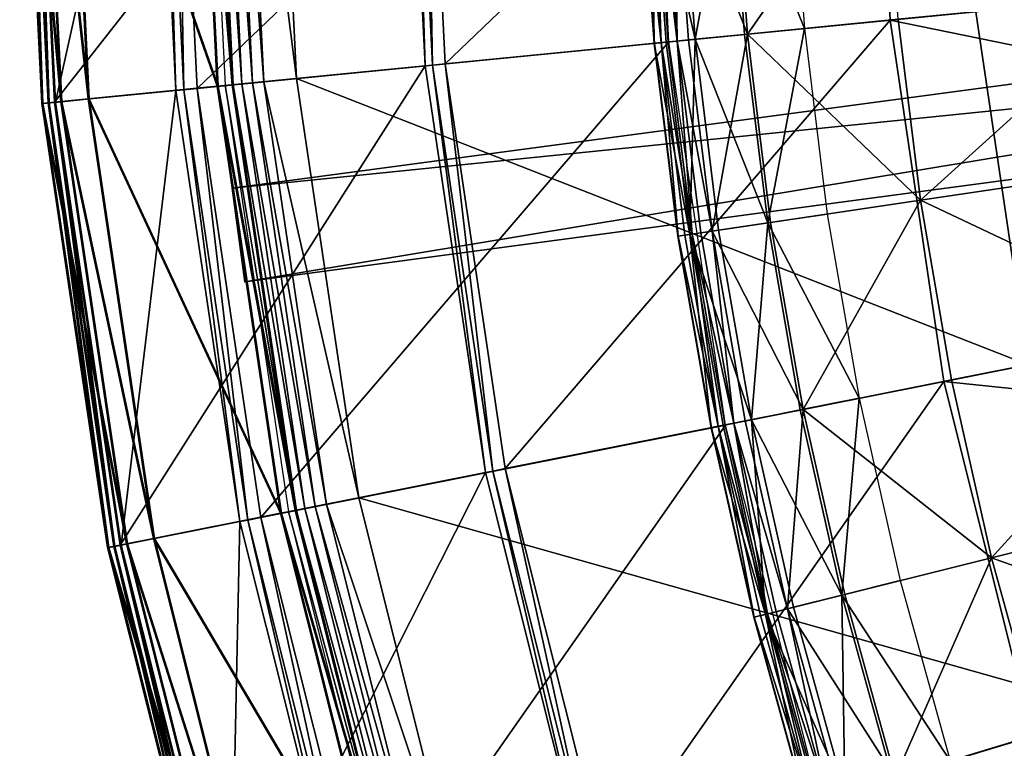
# Model space of a CAD drawing. Extents: x -3.87 to 3.87, y -3.87 to 3.87.
# Tile 6 of 115: x -3.87 to -3.04, y -0.93 to -0.31. Entities that reach past the tile are written whole.
import ezdxf

# ---------------------------------------------------------------- set-up
doc = ezdxf.new("R2010")
doc.units = 0
doc.layers.get('0').update_dxf_attribs({"linetype": 'CONTINUOUS'})

msp = doc.modelspace()

# ---------------------------------------------------------------- linework, layer by layer
for p in [(-3.210336, -0.316099, 9.022295), (-3.137861, -0.308961, 8.880756), (-3.137861, -0.308961, 8.374943), (-3.13786, -0.308961, 8.815489), (-3.13786, -0.308961, 8.374943), (-3.261017, -0.32109, 9.027666), (-3.258624, -0.320855, 9.229347), (-3.337525, -0.328626, 9.064547), (-3.3373, -0.328604, 9.121477), (-3.331609, -0.328043, 9.179029), (-3.327239, -0.327613, 9.040556), (-3.325499, -0.327441, 9.204885), (-3.325152, -0.327499, 4.219625), (-3.318048, -0.326708, 9.212923), (-3.308337, -0.325751, 9.217014), (-3.302913, -0.325217, 9.033573), (-3.531193, -0.347701, 9.191612), (-3.524875, -0.347078, 9.18961), (-3.51422, -0.346029, 9.182608), (-3.514218, -0.346029, 9.182608), (-3.514218, -0.346029, 8.880756), (-3.514216, -0.346029, 8.880756), (-3.707261, -0.365041, 4.641754), (-3.706334, -0.365042, -0.008925), (-3.700476, -0.364465, 4.537785), (-3.694536, -0.363788, 4.652464), (-3.694535, -0.363788, 4.652464), (-3.694533, -0.363788, 8.880758), (-3.693656, -0.363793, 4.562068), (-3.693609, -0.363789, 0.001785), (-3.693609, -0.363789, 0.008925), (-3.686346, -0.363073, 4.579808), (-3.677327, -0.362185, 4.590927), (-3.667827, -0.36125, 4.597562), (-3.640001, -0.358509, 4.599773), (-3.64, -0.358509, 4.599772), (-3.742082, -0.368563, 4.540933), (-3.735384, -0.367903, 4.538932), (-3.72409, -0.366791, 4.219625), (-3.72409, -0.366791, 4.531927), (-3.724088, -0.366791, 4.219625), (-3.724088, -0.366791, 4.531927), (-3.855571, -0.379648, 4.659176), (-3.855571, -0.379649, 9.182608), (-3.855568, -0.379649, 9.182608), (-3.855568, -0.379649, 4.659176), (-3.854644, -0.379649, 4.531927), (-3.854644, -0.379649, 0.008497), (-3.854642, -0.379649, 4.531928), (-3.854642, -0.379649, 0.008498), (-3.850218, -0.379122, 9.189611), (-3.84929, -0.379122, 4.538932), (-3.844812, -0.378589, 9.191612), (-3.843885, -0.37859, 4.540933), (-3.839445, -0.37806, 4.646981), (-3.838518, -0.378061, -0.003697), (-3.816343, -0.375785, 4.641754), (-3.815416, -0.375786, -0.008925), (-3.694397, -0.451269, 4.643106), (-3.694397, -0.45127, 7.239486), (-3.112273, -0.461525, 9.262104), (-3.190966, -0.473198, 9.022295), (-3.241342, -0.480671, 9.027666), (-3.238963, -0.480318, 9.229347), (-3.311508, -0.491079, 9.179029), (-3.307164, -0.490435, 9.040556), (-3.305434, -0.490178, 9.204885), (-3.298029, -0.48908, 9.212923), (-3.288377, -0.487648, 9.217014), (-3.282985, -0.486848, 9.033573), (-3.317388, -0.491951, 9.064547), (-3.317164, -0.491918, 9.121477), (-3.683795, -0.530518, 4.643106), (-3.683795, -0.530518, 7.239486), (-3.092509, -0.614953, 8.880756), (-3.092509, -0.614953, 8.374943), (-3.092508, -0.614953, 8.815489), (-3.092508, -0.614953, 8.374943), (-3.085891, -0.613637, 9.262104), (-3.163917, -0.629157, 9.022295), (-3.213865, -0.639093, 9.027666), (-3.211506, -0.638624, 9.229347), (-3.260501, -0.648369, 9.217014), (-3.255155, -0.647306, 9.033573), (-3.289267, -0.654091, 9.064547), (-3.289045, -0.654047, 9.121477), (-3.283436, -0.652931, 9.179028), (-3.27913, -0.652075, 9.040556), (-3.277414, -0.651734, 9.204885), (-3.277078, -0.651851, 4.219625), (-3.270072, -0.650273, 9.212923), (-3.473927, -0.690822, 9.18961), (-3.463425, -0.688734, 9.182608), (-3.463424, -0.688733, 8.880756), (-3.463424, -0.688734, 9.182608), (-3.463422, -0.688733, 8.880756), (-3.480153, -0.692061, 9.191612), (-3.587375, -0.713573, 4.599773), (-3.587373, -0.713574, 4.599772), (-3.641135, -0.724082, 4.652463), (-3.641134, -0.724082, 4.652463), (-3.641132, -0.724082, 8.880758), (-3.640255, -0.724092, 4.562068), (-3.640208, -0.724082, 0.001785), (-3.640208, -0.724082, 0.008925), (-3.63305, -0.722659, 4.579808), (-3.624162, -0.720891, 4.590927), (-3.6148, -0.719028, 4.597562), (-3.681379, -0.732272, 4.538932), (-3.670248, -0.730058, 4.219625), (-3.670248, -0.730058, 4.531927), (-3.670246, -0.730058, 4.219625), (-3.670246, -0.730058, 4.531927), (-3.653676, -0.726576, 4.641754), (-3.652748, -0.726577, -0.008925), (-3.646977, -0.725429, 4.537785), (-3.687979, -0.733585, 4.540933), (-3.761181, -0.74796, 4.641754), (-3.760253, -0.747961, -0.008925), (-3.799841, -0.75565, 4.659176), (-3.799841, -0.755651, 9.182608), (-3.799838, -0.75565, 4.659176), (-3.799838, -0.755651, 9.182608), (-3.798914, -0.755651, 4.531927), (-3.798914, -0.755651, 0.008497), (-3.798913, -0.755651, 4.531928), (-3.798913, -0.755651, 0.008498), (-3.794565, -0.754601, 9.189611), (-3.793639, -0.754601, 4.538932), (-3.789238, -0.753542, 9.191612), (-3.788311, -0.753542, 4.540933), (-3.783949, -0.752489, 4.646981), (-3.783021, -0.75249, -0.003697), (-3.052054, -0.764266, 9.262104), (-3.129225, -0.783596, 9.022295), (-3.178625, -0.79597, 9.027666), (-3.176292, -0.795386, 9.229345), (-3.22475, -0.807524, 9.217014), (-3.219462, -0.8062, 9.033573), (-3.253199, -0.814651, 9.064547), (-3.25298, -0.814595, 9.121477), (-3.247433, -0.813206, 9.179028), (-3.243173, -0.812139, 9.040556), (-3.241477, -0.811714, 9.204885), (-3.234215, -0.809895, 9.212923)]:
    msp.add_point(p)
for points in [[(-3.874266, 0.000001, 4.659176), (-3.858062, 0.000001, 4.646981), (-3.839445, -0.37806, 4.646981)], [(-3.874266, 0.000001, 4.659176), (-3.839445, -0.37806, 4.646981), (-3.855571, -0.379648, 4.659176)], [(-3.868888, 0, 9.189611), (-3.874266, 0, 9.182608), (-3.855571, -0.379649, 9.182608)], [(-3.874263, 0, 9.182608), (-3.874263, 0.000001, 4.659176), (-3.855568, -0.379649, 4.659176)], [(-3.874263, 0, 9.182608), (-3.855568, -0.379649, 4.659176), (-3.855568, -0.379649, 9.182608)], [(-3.86796, 0, 4.538932), (-3.873339, 0, 4.531927), (-3.854644, -0.379649, 4.531927)], [(-3.873339, 0, 0.008497), (-3.857135, 0, -0.003697), (-3.838518, -0.378061, -0.003697)], [(-3.873339, 0, 0.008497), (-3.838518, -0.378061, -0.003697), (-3.854644, -0.379649, 0.008497)], [(-3.873338, 0, 4.531928), (-3.873338, 0, 0.008498), (-3.854642, -0.379649, 0.008498)], [(-3.873338, 0, 4.531928), (-3.854642, -0.379649, 0.008498), (-3.854642, -0.379649, 4.531928)], [(-3.863456, 0, 9.191612), (-3.868888, 0, 9.189611), (-3.850218, -0.379122, 9.189611)], [(-3.868888, 0, 9.189611), (-3.855571, -0.379649, 9.182608), (-3.850218, -0.379122, 9.189611)], [(-3.862529, 0, 4.540933), (-3.86796, 0, 4.538932), (-3.84929, -0.379122, 4.538932)], [(-3.86796, 0, 4.538932), (-3.854644, -0.379649, 4.531927), (-3.84929, -0.379122, 4.538932)], [(-3.548315, 0, 9.191612), (-3.863456, 0, 9.191612), (-3.844812, -0.378589, 9.191612)], [(-3.863456, 0, 9.191612), (-3.850218, -0.379122, 9.189611), (-3.844812, -0.378589, 9.191612)], [(-3.760231, 0, 4.540933), (-3.862529, 0, 4.540933), (-3.843885, -0.37859, 4.540933)], [(-3.862529, 0, 4.540933), (-3.84929, -0.379122, 4.538932), (-3.843885, -0.37859, 4.540933)], [(-3.858062, 0.000001, 4.646981), (-3.834848, 0.000001, 4.641754), (-3.816343, -0.375785, 4.641754)], [(-3.858062, 0.000001, 4.646981), (-3.816343, -0.375785, 4.641754), (-3.839445, -0.37806, 4.646981)], [(-3.857135, 0, -0.003697), (-3.833921, 0, -0.008925), (-3.815416, -0.375786, -0.008925)], [(-3.857135, 0, -0.003697), (-3.815416, -0.375786, -0.008925), (-3.838518, -0.378061, -0.003697)], [(-3.548315, 0, 9.191612), (-3.844812, -0.378589, 9.191612), (-3.531193, -0.347701, 9.191612)], [(-3.760231, 0, 4.540933), (-3.843885, -0.37859, 4.540933), (-3.742082, -0.368563, 4.540933)], [(-3.834848, 0.000001, 4.641754), (-3.725237, 0.000001, 4.641754), (-3.707261, -0.365041, 4.641754)], [(-3.834848, 0.000001, 4.641754), (-3.707261, -0.365041, 4.641754), (-3.816343, -0.375785, 4.641754)], [(-3.833921, 0, -0.008925), (-3.72431, 0, -0.008925), (-3.706334, -0.365042, -0.008925)], [(-3.833921, 0, -0.008925), (-3.706334, -0.365042, -0.008925), (-3.815416, -0.375786, -0.008925)], [(-3.753501, 0, 4.538932), (-3.760231, 0, 4.540933), (-3.742082, -0.368563, 4.540933)], [(-3.742152, 0, 4.531927), (-3.753501, 0, 4.538932), (-3.735384, -0.367903, 4.538932)], [(-3.753501, 0, 4.538932), (-3.742082, -0.368563, 4.540933), (-3.735384, -0.367903, 4.538932)], [(-3.34128, 0, 4.219625), (-3.742152, 0, 4.219625), (-3.72409, -0.366791, 4.219625)], [(-3.742152, 0, 4.531927), (-3.735384, -0.367903, 4.538932), (-3.72409, -0.366791, 4.531927)], [(-3.742151, 0, 4.219625), (-3.742151, 0, 4.531927), (-3.724088, -0.366791, 4.531927)], [(-3.742151, 0, 4.219625), (-3.724088, -0.366791, 4.531927), (-3.724088, -0.366791, 4.219625)], [(-3.725237, 0.000001, 4.641754), (-3.712451, 0.000001, 4.652464), (-3.694536, -0.363788, 4.652464)], [(-3.725237, 0.000001, 4.641754), (-3.694536, -0.363788, 4.652464), (-3.707261, -0.365041, 4.641754)], [(-3.72431, 0, -0.008925), (-3.711524, 0, 0.001785), (-3.693609, -0.363789, 0.001785)], [(-3.72431, 0, -0.008925), (-3.693609, -0.363789, 0.001785), (-3.706334, -0.365042, -0.008925)], [(-3.34128, 0, 4.219625), (-3.72409, -0.366791, 4.219625), (-3.325152, -0.327499, 4.219625)], [(-3.718425, 0, 4.537785), (-3.700476, -0.364465, 4.537785), (-3.693656, -0.363793, 4.562068)], [(-3.718425, 0, 4.537785), (-3.693656, -0.363793, 4.562068), (-3.711572, 0, 4.562068)], [(-3.71245, 0.000001, 4.652464), (-3.712447, 0, 8.880758), (-3.694533, -0.363788, 8.880758)], [(-3.71245, 0.000001, 4.652464), (-3.694533, -0.363788, 8.880758), (-3.694535, -0.363788, 4.652464)], [(-3.711572, 0, 4.562068), (-3.693656, -0.363793, 4.562068), (-3.686346, -0.363073, 4.579808)], [(-3.711572, 0, 4.562068), (-3.686346, -0.363073, 4.579808), (-3.704226, 0, 4.579808)], [(-3.711524, 0, 0.001785), (-3.711524, 0, 0.008925), (-3.693609, -0.363789, 0.008925)], [(-3.711524, 0, 0.001785), (-3.693609, -0.363789, 0.008925), (-3.693609, -0.363789, 0.001785)], [(-3.704226, 0, 4.579808), (-3.686346, -0.363073, 4.579808), (-3.677327, -0.362185, 4.590927)], [(-3.704226, 0, 4.579808), (-3.677327, -0.362185, 4.590927), (-3.695164, 0, 4.590927)], [(-3.695164, 0, 4.590927), (-3.677327, -0.362185, 4.590927), (-3.667827, -0.36125, 4.597562)], [(-3.695164, 0, 4.590927), (-3.667827, -0.36125, 4.597562), (-3.685617, 0, 4.597562)], [(-3.685617, 0, 4.597562), (-3.667827, -0.36125, 4.597562), (-3.640001, -0.358509, 4.599773)], [(-3.685617, 0, 4.597562), (-3.640001, -0.358509, 4.599773), (-3.657656, 0, 4.599773)], [(-3.657654, 0, 4.599772), (-3.64, -0.358509, 4.599772), (-3.065268, -0.301903, 4.599772)], [(-3.541966, 0, 9.18961), (-3.548315, 0, 9.191612), (-3.531193, -0.347701, 9.191612)], [(-3.53126, 0, 9.182608), (-3.541966, 0, 9.18961), (-3.524875, -0.347078, 9.18961)], [(-3.541966, 0, 9.18961), (-3.531193, -0.347701, 9.191612), (-3.524875, -0.347078, 9.18961)], [(-3.53126, 0, 9.182608), (-3.524875, -0.347078, 9.18961), (-3.51422, -0.346029, 9.182608)], [(-3.531256, 0, 8.880756), (-3.531258, 0, 9.182608), (-3.514218, -0.346029, 9.182608)], [(-3.153076, 0, 8.880756), (-3.531258, 0, 8.880756), (-3.514218, -0.346029, 8.880756)], [(-3.531256, 0, 8.880756), (-3.514218, -0.346029, 9.182608), (-3.514216, -0.346029, 8.880756)], [(-3.153076, 0, 8.880756), (-3.514218, -0.346029, 8.880756), (-3.137861, -0.308961, 8.880756)], [(-3.153076, 0, 8.374943), (-3.137861, -0.308961, 8.374943), (-2.391625, -0.235463, 8.374943)], [(-3.153075, 0, 8.815489), (-3.13786, -0.308961, 8.815489), (-3.13786, -0.308961, 8.374943)], [(-3.153075, 0, 8.815489), (-3.13786, -0.308961, 8.374943), (-3.153075, 0, 8.374943)], [(-3.065268, -0.301903, 4.599772), (-3.020951, -0.600905, 4.599772), (0.000004, 0, 4.599773)], [(-3.694397, -0.45127, 7.239486), (-1.169629, -0.113537, 7.239485), (-1.169629, -0.113537, 4.643105)], [(-3.694397, -0.45127, 7.239486), (-1.169629, -0.113537, 4.643105), (-3.694397, -0.451269, 4.643106)], [(-1.169629, -0.113537, 4.643105), (-3.683795, -0.530518, 4.643106), (-3.694397, -0.451269, 4.643106)], [(-3.694397, -0.45127, 7.239486), (-1.159028, -0.192785, 7.239485), (-1.169629, -0.113537, 7.239485)], [(-1.169629, -0.113537, 4.643105), (-1.159028, -0.192785, 4.643105), (-3.683795, -0.530518, 4.643106)], [(-3.272852, -0.160738, 9.027666), (-3.221987, -0.158239, 9.022295), (-3.210336, -0.316099, 9.022295)], [(-3.142528, -0.154336, 9.262104), (-3.27045, -0.16062, 9.229347), (-3.258624, -0.320855, 9.229347)], [(-3.142528, -0.154336, 9.262104), (-3.258624, -0.320855, 9.229347), (-3.131164, -0.308301, 9.262104)], [(-3.339315, -0.164003, 9.040556), (-3.337525, -0.328626, 9.064547), (-3.349638, -0.16451, 9.064547)], [(-3.349412, -0.164499, 9.121477), (-3.349638, -0.16451, 9.064547), (-3.337525, -0.328626, 9.064547)], [(-3.349412, -0.164499, 9.121477), (-3.331609, -0.328043, 9.179029), (-3.343701, -0.164219, 9.179029)], [(-3.349412, -0.164499, 9.121477), (-3.3373, -0.328604, 9.121477), (-3.331609, -0.328043, 9.179029)], [(-3.349412, -0.164499, 9.121477), (-3.337525, -0.328626, 9.064547), (-3.3373, -0.328604, 9.121477)], [(-3.337568, -0.163917, 9.204885), (-3.343701, -0.164219, 9.179029), (-3.331609, -0.328043, 9.179029)], [(-3.339315, -0.164003, 9.040556), (-3.3149, -0.162804, 9.033573), (-3.302913, -0.325217, 9.033573)], [(-3.339315, -0.164003, 9.040556), (-3.327239, -0.327613, 9.040556), (-3.337525, -0.328626, 9.064547)], [(-3.339315, -0.164003, 9.040556), (-3.302913, -0.325217, 9.033573), (-3.327239, -0.327613, 9.040556)], [(-3.337568, -0.163917, 9.204885), (-3.318048, -0.326708, 9.212923), (-3.330091, -0.16355, 9.212923)], [(-3.337568, -0.163917, 9.204885), (-3.325499, -0.327441, 9.204885), (-3.318048, -0.326708, 9.212923)], [(-3.337568, -0.163917, 9.204885), (-3.331609, -0.328043, 9.179029), (-3.325499, -0.327441, 9.204885)], [(-3.320345, -0.163071, 9.217014), (-3.330091, -0.16355, 9.212923), (-3.318048, -0.326708, 9.212923)], [(-3.320345, -0.163071, 9.217014), (-3.258624, -0.320855, 9.229347), (-3.27045, -0.16062, 9.229347)], [(-3.320345, -0.163071, 9.217014), (-3.308337, -0.325751, 9.217014), (-3.258624, -0.320855, 9.229347)], [(-3.320345, -0.163071, 9.217014), (-3.318048, -0.326708, 9.212923), (-3.308337, -0.325751, 9.217014)], [(-3.272852, -0.160738, 9.027666), (-3.302913, -0.325217, 9.033573), (-3.3149, -0.162804, 9.033573)], [(-3.272852, -0.160738, 9.027666), (-3.261017, -0.32109, 9.027666), (-3.302913, -0.325217, 9.033573)], [(-3.272852, -0.160738, 9.027666), (-3.210336, -0.316099, 9.022295), (-3.261017, -0.32109, 9.027666)], [(-3.694397, -0.45127, 7.239486), (-3.683795, -0.530518, 7.239486), (-1.159028, -0.192785, 7.239485)], [(-1.159028, -0.192785, 7.239485), (-3.683795, -0.530518, 7.239486), (-3.683795, -0.530518, 4.643106)], [(-1.159028, -0.192785, 7.239485), (-3.683795, -0.530518, 4.643106), (-1.159028, -0.192785, 4.643105)], [(-3.137861, -0.308961, 8.374943), (-2.357062, -0.468664, 8.374943), (-2.391625, -0.235463, 8.374943)], [(-3.112273, -0.461525, 9.262104), (-2.920047, -0.287508, 9.281931), (-3.131164, -0.308301, 9.262104)], [(-3.112273, -0.461525, 9.262104), (-2.90243, -0.430398, 9.281931), (-2.920047, -0.287508, 9.281931)], [(-3.64, -0.358509, 4.599772), (-3.020951, -0.600905, 4.599772), (-3.065268, -0.301903, 4.599772)], [(-3.137861, -0.308961, 8.880756), (-3.514218, -0.346029, 8.880756), (-3.463424, -0.688733, 8.880756)], [(-3.137861, -0.308961, 8.880756), (-3.463424, -0.688733, 8.880756), (-3.092509, -0.614953, 8.880756)], [(-3.241342, -0.480671, 9.027666), (-3.261017, -0.32109, 9.027666), (-3.210336, -0.316099, 9.022295)], [(-3.112273, -0.461525, 9.262104), (-3.131164, -0.308301, 9.262104), (-3.258624, -0.320855, 9.229347)], [(-3.241342, -0.480671, 9.027666), (-3.210336, -0.316099, 9.022295), (-3.190966, -0.473198, 9.022295)], [(-3.137861, -0.308961, 8.374943), (-3.092509, -0.614953, 8.374943), (-2.357062, -0.468664, 8.374943)], [(-3.13786, -0.308961, 8.815489), (-3.092508, -0.614953, 8.815489), (-3.092508, -0.614953, 8.374943)], [(-3.13786, -0.308961, 8.815489), (-3.092508, -0.614953, 8.374943), (-3.13786, -0.308961, 8.374943)], [(-3.288377, -0.487648, 9.217014), (-3.258624, -0.320855, 9.229347), (-3.308337, -0.325751, 9.217014)], [(-3.241342, -0.480671, 9.027666), (-3.302913, -0.325217, 9.033573), (-3.261017, -0.32109, 9.027666)], [(-3.288377, -0.487648, 9.217014), (-3.238963, -0.480318, 9.229347), (-3.258624, -0.320855, 9.229347)], [(-3.112273, -0.461525, 9.262104), (-3.258624, -0.320855, 9.229347), (-3.238963, -0.480318, 9.229347)], [(-3.325152, -0.327499, 4.219625), (-3.72409, -0.366791, 4.219625), (-3.670248, -0.730058, 4.219625)], [(-3.325152, -0.327499, 4.219625), (-3.670248, -0.730058, 4.219625), (-3.277078, -0.651851, 4.219625)], [(-3.307164, -0.490435, 9.040556), (-3.337525, -0.328626, 9.064547), (-3.327239, -0.327613, 9.040556)], [(-3.317164, -0.491918, 9.121477), (-3.3373, -0.328604, 9.121477), (-3.337525, -0.328626, 9.064547)], [(-3.317164, -0.491918, 9.121477), (-3.337525, -0.328626, 9.064547), (-3.317388, -0.491951, 9.064547)], [(-3.307164, -0.490435, 9.040556), (-3.317388, -0.491951, 9.064547), (-3.337525, -0.328626, 9.064547)], [(-3.317164, -0.491918, 9.121477), (-3.331609, -0.328043, 9.179029), (-3.3373, -0.328604, 9.121477)], [(-3.305434, -0.490178, 9.204885), (-3.325499, -0.327441, 9.204885), (-3.331609, -0.328043, 9.179029)], [(-3.305434, -0.490178, 9.204885), (-3.331609, -0.328043, 9.179029), (-3.311508, -0.491079, 9.179029)], [(-3.317164, -0.491918, 9.121477), (-3.311508, -0.491079, 9.179029), (-3.331609, -0.328043, 9.179029)], [(-3.307164, -0.490435, 9.040556), (-3.327239, -0.327613, 9.040556), (-3.302913, -0.325217, 9.033573)], [(-3.305434, -0.490178, 9.204885), (-3.318048, -0.326708, 9.212923), (-3.325499, -0.327441, 9.204885)], [(-3.288377, -0.487648, 9.217014), (-3.308337, -0.325751, 9.217014), (-3.318048, -0.326708, 9.212923)], [(-3.288377, -0.487648, 9.217014), (-3.318048, -0.326708, 9.212923), (-3.298029, -0.48908, 9.212923)], [(-3.305434, -0.490178, 9.204885), (-3.298029, -0.48908, 9.212923), (-3.318048, -0.326708, 9.212923)], [(-3.307164, -0.490435, 9.040556), (-3.302913, -0.325217, 9.033573), (-3.282985, -0.486848, 9.033573)], [(-3.241342, -0.480671, 9.027666), (-3.282985, -0.486848, 9.033573), (-3.302913, -0.325217, 9.033573)], [(-3.531193, -0.347701, 9.191612), (-3.844812, -0.378589, 9.191612), (-3.789238, -0.753542, 9.191612)], [(-3.531193, -0.347701, 9.191612), (-3.789238, -0.753542, 9.191612), (-3.480153, -0.692061, 9.191612)], [(-3.524875, -0.347078, 9.18961), (-3.531193, -0.347701, 9.191612), (-3.480153, -0.692061, 9.191612)], [(-3.51422, -0.346029, 9.182608), (-3.524875, -0.347078, 9.18961), (-3.473927, -0.690822, 9.18961)], [(-3.524875, -0.347078, 9.18961), (-3.480153, -0.692061, 9.191612), (-3.473927, -0.690822, 9.18961)], [(-3.51422, -0.346029, 9.182608), (-3.473927, -0.690822, 9.18961), (-3.463425, -0.688734, 9.182608)], [(-3.514216, -0.346029, 8.880756), (-3.514218, -0.346029, 9.182608), (-3.463424, -0.688734, 9.182608)], [(-3.514216, -0.346029, 8.880756), (-3.463424, -0.688734, 9.182608), (-3.463422, -0.688733, 8.880756)], [(-3.816343, -0.375785, 4.641754), (-3.707261, -0.365041, 4.641754), (-3.653676, -0.726576, 4.641754)], [(-3.815416, -0.375786, -0.008925), (-3.706334, -0.365042, -0.008925), (-3.652748, -0.726577, -0.008925)], [(-3.707261, -0.365041, 4.641754), (-3.694536, -0.363788, 4.652464), (-3.641135, -0.724082, 4.652463)], [(-3.707261, -0.365041, 4.641754), (-3.641135, -0.724082, 4.652463), (-3.653676, -0.726576, 4.641754)], [(-3.706334, -0.365042, -0.008925), (-3.693609, -0.363789, 0.001785), (-3.640208, -0.724082, 0.001785)], [(-3.706334, -0.365042, -0.008925), (-3.640208, -0.724082, 0.001785), (-3.652748, -0.726577, -0.008925)], [(-3.700476, -0.364465, 4.537785), (-3.640255, -0.724092, 4.562068), (-3.693656, -0.363793, 4.562068)], [(-3.700476, -0.364465, 4.537785), (-3.646977, -0.725429, 4.537785), (-3.640255, -0.724092, 4.562068)], [(-3.694535, -0.363788, 4.652464), (-3.694533, -0.363788, 8.880758), (-3.641132, -0.724082, 8.880758)], [(-3.694535, -0.363788, 4.652464), (-3.641132, -0.724082, 8.880758), (-3.641134, -0.724082, 4.652463)], [(-3.693656, -0.363793, 4.562068), (-3.63305, -0.722659, 4.579808), (-3.686346, -0.363073, 4.579808)], [(-3.693656, -0.363793, 4.562068), (-3.640255, -0.724092, 4.562068), (-3.63305, -0.722659, 4.579808)], [(-3.693609, -0.363789, 0.001785), (-3.693609, -0.363789, 0.008925), (-3.640208, -0.724082, 0.008925)], [(-3.693609, -0.363789, 0.001785), (-3.640208, -0.724082, 0.008925), (-3.640208, -0.724082, 0.001785)], [(-3.686346, -0.363073, 4.579808), (-3.624162, -0.720891, 4.590927), (-3.677327, -0.362185, 4.590927)], [(-3.686346, -0.363073, 4.579808), (-3.63305, -0.722659, 4.579808), (-3.624162, -0.720891, 4.590927)], [(-3.677327, -0.362185, 4.590927), (-3.6148, -0.719028, 4.597562), (-3.667827, -0.36125, 4.597562)], [(-3.677327, -0.362185, 4.590927), (-3.624162, -0.720891, 4.590927), (-3.6148, -0.719028, 4.597562)], [(-3.667827, -0.36125, 4.597562), (-3.587375, -0.713573, 4.599773), (-3.640001, -0.358509, 4.599773)], [(-3.667827, -0.36125, 4.597562), (-3.6148, -0.719028, 4.597562), (-3.587375, -0.713573, 4.599773)], [(-3.64, -0.358509, 4.599772), (-3.587373, -0.713574, 4.599772), (-3.020951, -0.600905, 4.599772)], [(-3.742082, -0.368563, 4.540933), (-3.843885, -0.37859, 4.540933), (-3.788311, -0.753542, 4.540933)], [(-3.742082, -0.368563, 4.540933), (-3.788311, -0.753542, 4.540933), (-3.687979, -0.733585, 4.540933)], [(-3.735384, -0.367903, 4.538932), (-3.742082, -0.368563, 4.540933), (-3.687979, -0.733585, 4.540933)], [(-3.72409, -0.366791, 4.531927), (-3.735384, -0.367903, 4.538932), (-3.681379, -0.732272, 4.538932)], [(-3.735384, -0.367903, 4.538932), (-3.687979, -0.733585, 4.540933), (-3.681379, -0.732272, 4.538932)], [(-3.72409, -0.366791, 4.531927), (-3.681379, -0.732272, 4.538932), (-3.670248, -0.730058, 4.531927)], [(-3.724088, -0.366791, 4.219625), (-3.724088, -0.366791, 4.531927), (-3.670246, -0.730058, 4.531927)], [(-3.724088, -0.366791, 4.219625), (-3.670246, -0.730058, 4.531927), (-3.670246, -0.730058, 4.219625)], [(-3.855571, -0.379648, 4.659176), (-3.839445, -0.37806, 4.646981), (-3.783949, -0.752489, 4.646981)], [(-3.850218, -0.379122, 9.189611), (-3.855571, -0.379649, 9.182608), (-3.799841, -0.755651, 9.182608)], [(-3.855571, -0.379648, 4.659176), (-3.783949, -0.752489, 4.646981), (-3.799841, -0.75565, 4.659176)], [(-3.855568, -0.379649, 9.182608), (-3.855568, -0.379649, 4.659176), (-3.799838, -0.75565, 4.659176)], [(-3.855568, -0.379649, 9.182608), (-3.799838, -0.75565, 4.659176), (-3.799838, -0.755651, 9.182608)], [(-3.854644, -0.379649, 0.008497), (-3.838518, -0.378061, -0.003697), (-3.783021, -0.75249, -0.003697)], [(-3.84929, -0.379122, 4.538932), (-3.854644, -0.379649, 4.531927), (-3.798914, -0.755651, 4.531927)], [(-3.854644, -0.379649, 0.008497), (-3.783021, -0.75249, -0.003697), (-3.798914, -0.755651, 0.008497)], [(-3.854642, -0.379649, 4.531928), (-3.854642, -0.379649, 0.008498), (-3.798913, -0.755651, 0.008498)], [(-3.854642, -0.379649, 4.531928), (-3.798913, -0.755651, 0.008498), (-3.798913, -0.755651, 4.531928)], [(-3.844812, -0.378589, 9.191612), (-3.850218, -0.379122, 9.189611), (-3.794565, -0.754601, 9.189611)], [(-3.850218, -0.379122, 9.189611), (-3.799841, -0.755651, 9.182608), (-3.794565, -0.754601, 9.189611)], [(-3.843885, -0.37859, 4.540933), (-3.84929, -0.379122, 4.538932), (-3.793639, -0.754601, 4.538932)], [(-3.84929, -0.379122, 4.538932), (-3.798914, -0.755651, 4.531927), (-3.793639, -0.754601, 4.538932)], [(-3.844812, -0.378589, 9.191612), (-3.794565, -0.754601, 9.189611), (-3.789238, -0.753542, 9.191612)], [(-3.843885, -0.37859, 4.540933), (-3.793639, -0.754601, 4.538932), (-3.788311, -0.753542, 4.540933)], [(-3.839445, -0.37806, 4.646981), (-3.816343, -0.375785, 4.641754), (-3.761181, -0.74796, 4.641754)], [(-3.839445, -0.37806, 4.646981), (-3.761181, -0.74796, 4.641754), (-3.783949, -0.752489, 4.646981)], [(-3.838518, -0.378061, -0.003697), (-3.815416, -0.375786, -0.008925), (-3.760253, -0.747961, -0.008925)], [(-3.838518, -0.378061, -0.003697), (-3.760253, -0.747961, -0.008925), (-3.783021, -0.75249, -0.003697)], [(-3.816343, -0.375785, 4.641754), (-3.653676, -0.726576, 4.641754), (-3.761181, -0.74796, 4.641754)], [(-3.815416, -0.375786, -0.008925), (-3.652748, -0.726577, -0.008925), (-3.760253, -0.747961, -0.008925)], [(-3.445932, -1.406162, 7.239486), (-1.098696, -0.416717, 7.239485), (-1.098696, -0.416716, 4.643106)], [(-3.445932, -1.406162, 7.239486), (-1.098696, -0.416716, 4.643106), (-3.445932, -1.406161, 4.643106)], [(-1.098696, -0.416716, 4.643106), (-3.414874, -1.479837, 4.643106), (-3.445932, -1.406161, 4.643106)], [(-3.445932, -1.406162, 7.239486), (-1.067639, -0.490392, 7.239485), (-1.098696, -0.416717, 7.239485)], [(-1.098696, -0.416716, 4.643106), (-1.067639, -0.490392, 4.643106), (-3.414874, -1.479837, 4.643106)], [(-3.112273, -0.461525, 9.262104), (-2.877826, -0.572251, 9.281931), (-2.90243, -0.430398, 9.281931)], [(-3.683795, -0.530518, 7.239486), (-3.694397, -0.45127, 7.239486), (-3.694397, -0.451269, 4.643106)], [(-3.683795, -0.530518, 7.239486), (-3.694397, -0.451269, 4.643106), (-3.683795, -0.530518, 4.643106)], [(-3.112273, -0.461525, 9.262104), (-3.238963, -0.480318, 9.229347), (-3.211506, -0.638624, 9.229347)], [(-3.112273, -0.461525, 9.262104), (-3.211506, -0.638624, 9.229347), (-3.085891, -0.613637, 9.262104)], [(-3.112273, -0.461525, 9.262104), (-3.085891, -0.613637, 9.262104), (-2.877826, -0.572251, 9.281931)], [(-3.241342, -0.480671, 9.027666), (-3.190966, -0.473198, 9.022295), (-3.163917, -0.629157, 9.022295)], [(-3.092509, -0.614953, 8.374943), (-2.299752, -0.697341, 8.374943), (-2.357062, -0.468664, 8.374943)], [(-3.288377, -0.487648, 9.217014), (-3.211506, -0.638624, 9.229347), (-3.238963, -0.480318, 9.229347)], [(-3.241342, -0.480671, 9.027666), (-3.255155, -0.647306, 9.033573), (-3.282985, -0.486848, 9.033573)], [(-3.241342, -0.480671, 9.027666), (-3.213865, -0.639093, 9.027666), (-3.255155, -0.647306, 9.033573)], [(-3.241342, -0.480671, 9.027666), (-3.163917, -0.629157, 9.022295), (-3.213865, -0.639093, 9.027666)], [(-3.445932, -1.406162, 7.239486), (-3.414874, -1.479837, 7.239486), (-1.067639, -0.490392, 7.239485)], [(-1.067639, -0.490392, 7.239485), (-3.414874, -1.479837, 7.239486), (-3.414874, -1.479837, 4.643106)], [(-1.067639, -0.490392, 7.239485), (-3.414874, -1.479837, 4.643106), (-1.067639, -0.490392, 4.643106)], [(-3.307164, -0.490435, 9.040556), (-3.289267, -0.654091, 9.064547), (-3.317388, -0.491951, 9.064547)], [(-3.317164, -0.491918, 9.121477), (-3.283436, -0.652931, 9.179028), (-3.311508, -0.491079, 9.179029)], [(-3.305434, -0.490178, 9.204885), (-3.311508, -0.491079, 9.179029), (-3.283436, -0.652931, 9.179028)], [(-3.307164, -0.490435, 9.040556), (-3.282985, -0.486848, 9.033573), (-3.255155, -0.647306, 9.033573)], [(-3.307164, -0.490435, 9.040556), (-3.27913, -0.652075, 9.040556), (-3.289267, -0.654091, 9.064547)], [(-3.307164, -0.490435, 9.040556), (-3.255155, -0.647306, 9.033573), (-3.27913, -0.652075, 9.040556)], [(-3.305434, -0.490178, 9.204885), (-3.270072, -0.650273, 9.212923), (-3.298029, -0.48908, 9.212923)], [(-3.305434, -0.490178, 9.204885), (-3.277414, -0.651734, 9.204885), (-3.270072, -0.650273, 9.212923)], [(-3.305434, -0.490178, 9.204885), (-3.283436, -0.652931, 9.179028), (-3.277414, -0.651734, 9.204885)], [(-3.288377, -0.487648, 9.217014), (-3.298029, -0.48908, 9.212923), (-3.270072, -0.650273, 9.212923)], [(-3.288377, -0.487648, 9.217014), (-3.260501, -0.648369, 9.217014), (-3.211506, -0.638624, 9.229347)], [(-3.288377, -0.487648, 9.217014), (-3.270072, -0.650273, 9.212923), (-3.260501, -0.648369, 9.217014)], [(-3.317164, -0.491918, 9.121477), (-3.317388, -0.491951, 9.064547), (-3.289267, -0.654091, 9.064547)], [(-3.317164, -0.491918, 9.121477), (-3.289045, -0.654047, 9.121477), (-3.283436, -0.652931, 9.179028)], [(-3.317164, -0.491918, 9.121477), (-3.289267, -0.654091, 9.064547), (-3.289045, -0.654047, 9.121477)], [(-3.052054, -0.764266, 9.262104), (-2.877826, -0.572251, 9.281931), (-3.085891, -0.613637, 9.262104)], [(-3.052054, -0.764266, 9.262104), (-2.846272, -0.712721, 9.281931), (-2.877826, -0.572251, 9.281931)], [(-3.587373, -0.713574, 4.599772), (-2.947471, -0.894106, 4.599772), (-3.020951, -0.600905, 4.599772)], [(-3.092509, -0.614953, 8.880756), (-3.463424, -0.688733, 8.880756), (-3.379204, -1.024789, 8.880756)], [(-3.092509, -0.614953, 8.880756), (-3.379204, -1.024789, 8.880756), (-3.017311, -0.91501, 8.880756)], [(-3.052054, -0.764266, 9.262104), (-3.085891, -0.613637, 9.262104), (-3.211506, -0.638624, 9.229347)], [(-3.092509, -0.614953, 8.374943), (-3.017311, -0.91501, 8.374943), (-2.299752, -0.697341, 8.374943)], [(-3.092508, -0.614953, 8.815489), (-3.01731, -0.91501, 8.815489), (-3.01731, -0.91501, 8.374943)], [(-3.092508, -0.614953, 8.815489), (-3.01731, -0.91501, 8.374943), (-3.092508, -0.614953, 8.374943)], [(-3.178625, -0.79597, 9.027666), (-3.213865, -0.639093, 9.027666), (-3.163917, -0.629157, 9.022295)], [(-3.178625, -0.79597, 9.027666), (-3.163917, -0.629157, 9.022295), (-3.129225, -0.783596, 9.022295)], [(-3.22475, -0.807524, 9.217014), (-3.211506, -0.638624, 9.229347), (-3.260501, -0.648369, 9.217014)], [(-3.178625, -0.79597, 9.027666), (-3.255155, -0.647306, 9.033573), (-3.213865, -0.639093, 9.027666)], [(-3.22475, -0.807524, 9.217014), (-3.176292, -0.795386, 9.229345), (-3.211506, -0.638624, 9.229347)], [(-3.052054, -0.764266, 9.262104), (-3.211506, -0.638624, 9.229347), (-3.176292, -0.795386, 9.229345)], [(-3.243173, -0.812139, 9.040556), (-3.27913, -0.652075, 9.040556), (-3.255155, -0.647306, 9.033573)], [(-3.22475, -0.807524, 9.217014), (-3.260501, -0.648369, 9.217014), (-3.270072, -0.650273, 9.212923)], [(-3.243173, -0.812139, 9.040556), (-3.255155, -0.647306, 9.033573), (-3.219462, -0.8062, 9.033573)], [(-3.178625, -0.79597, 9.027666), (-3.219462, -0.8062, 9.033573), (-3.255155, -0.647306, 9.033573)], [(-3.277078, -0.651851, 4.219625), (-3.670248, -0.730058, 4.219625), (-3.580975, -1.086277, 4.219625)], [(-3.277078, -0.651851, 4.219625), (-3.580975, -1.086277, 4.219625), (-3.197368, -0.969911, 4.219625)], [(-3.243173, -0.812139, 9.040556), (-3.289267, -0.654091, 9.064547), (-3.27913, -0.652075, 9.040556)], [(-3.25298, -0.814595, 9.121477), (-3.289045, -0.654047, 9.121477), (-3.289267, -0.654091, 9.064547)], [(-3.25298, -0.814595, 9.121477), (-3.289267, -0.654091, 9.064547), (-3.253199, -0.814651, 9.064547)], [(-3.243173, -0.812139, 9.040556), (-3.253199, -0.814651, 9.064547), (-3.289267, -0.654091, 9.064547)], [(-3.25298, -0.814595, 9.121477), (-3.283436, -0.652931, 9.179028), (-3.289045, -0.654047, 9.121477)], [(-3.241477, -0.811714, 9.204885), (-3.277414, -0.651734, 9.204885), (-3.283436, -0.652931, 9.179028)], [(-3.241477, -0.811714, 9.204885), (-3.283436, -0.652931, 9.179028), (-3.247433, -0.813206, 9.179028)], [(-3.25298, -0.814595, 9.121477), (-3.247433, -0.813206, 9.179028), (-3.283436, -0.652931, 9.179028)], [(-3.241477, -0.811714, 9.204885), (-3.270072, -0.650273, 9.212923), (-3.277414, -0.651734, 9.204885)], [(-3.22475, -0.807524, 9.217014), (-3.270072, -0.650273, 9.212923), (-3.234215, -0.809895, 9.212923)], [(-3.241477, -0.811714, 9.204885), (-3.234215, -0.809895, 9.212923), (-3.270072, -0.650273, 9.212923)], [(-3.473927, -0.690822, 9.18961), (-3.480153, -0.692061, 9.191612), (-3.395526, -1.02974, 9.191612)], [(-3.463425, -0.688734, 9.182608), (-3.473927, -0.690822, 9.18961), (-3.389451, -1.027897, 9.18961)], [(-3.473927, -0.690822, 9.18961), (-3.395526, -1.02974, 9.191612), (-3.389451, -1.027897, 9.18961)], [(-3.463425, -0.688734, 9.182608), (-3.389451, -1.027897, 9.18961), (-3.379205, -1.024789, 9.182608)], [(-3.463422, -0.688733, 8.880756), (-3.463424, -0.688734, 9.182608), (-3.379204, -1.024789, 9.182608)], [(-3.463422, -0.688733, 8.880756), (-3.379204, -1.024789, 9.182608), (-3.379202, -1.024789, 8.880756)], [(-3.480153, -0.692061, 9.191612), (-3.789238, -0.753542, 9.191612), (-3.697093, -1.12122, 9.191612)], [(-3.480153, -0.692061, 9.191612), (-3.697093, -1.12122, 9.191612), (-3.395526, -1.02974, 9.191612)], [(-3.6148, -0.719028, 4.597562), (-3.500118, -1.061749, 4.599773), (-3.587375, -0.713573, 4.599773)], [(-3.587373, -0.713574, 4.599772), (-3.500116, -1.061749, 4.599772), (-2.947471, -0.894106, 4.599772)], [(-3.052054, -0.764266, 9.262104), (-2.807867, -0.851476, 9.281931), (-2.846272, -0.712721, 9.281931)], [(-3.653676, -0.726576, 4.641754), (-3.641135, -0.724082, 4.652463), (-3.552592, -1.077385, 4.652463)], [(-3.652748, -0.726577, -0.008925), (-3.640208, -0.724082, 0.001785), (-3.551665, -1.077386, 0.001785)], [(-3.646977, -0.725429, 4.537785), (-3.551711, -1.0774, 4.562068), (-3.640255, -0.724092, 4.562068)], [(-3.641134, -0.724082, 4.652463), (-3.641132, -0.724082, 8.880758), (-3.552589, -1.077385, 8.880758)], [(-3.641134, -0.724082, 4.652463), (-3.552589, -1.077385, 8.880758), (-3.55259, -1.077386, 4.652463)], [(-3.640255, -0.724092, 4.562068), (-3.544682, -1.075268, 4.579808), (-3.63305, -0.722659, 4.579808)], [(-3.640255, -0.724092, 4.562068), (-3.551711, -1.0774, 4.562068), (-3.544682, -1.075268, 4.579808)], [(-3.640208, -0.724082, 0.001785), (-3.640208, -0.724082, 0.008925), (-3.551665, -1.077386, 0.008925)], [(-3.640208, -0.724082, 0.001785), (-3.551665, -1.077386, 0.008925), (-3.551665, -1.077386, 0.001785)], [(-3.63305, -0.722659, 4.579808), (-3.53601, -1.072637, 4.590927), (-3.624162, -0.720891, 4.590927)], [(-3.63305, -0.722659, 4.579808), (-3.544682, -1.075268, 4.579808), (-3.53601, -1.072637, 4.590927)], [(-3.624162, -0.720891, 4.590927), (-3.526875, -1.069866, 4.597562), (-3.6148, -0.719028, 4.597562)], [(-3.624162, -0.720891, 4.590927), (-3.53601, -1.072637, 4.590927), (-3.526875, -1.069866, 4.597562)], [(-3.6148, -0.719028, 4.597562), (-3.526875, -1.069866, 4.597562), (-3.500118, -1.061749, 4.599773)], [(-3.761181, -0.74796, 4.641754), (-3.653676, -0.726576, 4.641754), (-3.564828, -1.081097, 4.641754)], [(-3.760253, -0.747961, -0.008925), (-3.652748, -0.726577, -0.008925), (-3.563901, -1.081097, -0.008925)], [(-3.681379, -0.732272, 4.538932), (-3.687979, -0.733585, 4.540933), (-3.598274, -1.091525, 4.540933)], [(-3.670248, -0.730058, 4.531927), (-3.681379, -0.732272, 4.538932), (-3.591835, -1.089571, 4.538932)], [(-3.681379, -0.732272, 4.538932), (-3.598274, -1.091525, 4.540933), (-3.591835, -1.089571, 4.538932)], [(-3.670248, -0.730058, 4.531927), (-3.591835, -1.089571, 4.538932), (-3.580975, -1.086277, 4.531927)], [(-3.670246, -0.730058, 4.219625), (-3.670246, -0.730058, 4.531927), (-3.580973, -1.086277, 4.531927)], [(-3.670246, -0.730058, 4.219625), (-3.580973, -1.086277, 4.531927), (-3.580973, -1.086277, 4.219625)], [(-3.653676, -0.726576, 4.641754), (-3.552592, -1.077385, 4.652463), (-3.564828, -1.081097, 4.641754)], [(-3.652748, -0.726577, -0.008925), (-3.551665, -1.077386, 0.001785), (-3.563901, -1.081097, -0.008925)], [(-3.646977, -0.725429, 4.537785), (-3.55827, -1.07939, 4.537785), (-3.551711, -1.0774, 4.562068)], [(-3.687979, -0.733585, 4.540933), (-3.788311, -0.753542, 4.540933), (-3.696167, -1.12122, 4.540933)], [(-3.687979, -0.733585, 4.540933), (-3.696167, -1.12122, 4.540933), (-3.598274, -1.091525, 4.540933)], [(-3.783949, -0.752489, 4.646981), (-3.761181, -0.74796, 4.641754), (-3.669718, -1.112915, 4.641754)], [(-3.783021, -0.75249, -0.003697), (-3.760253, -0.747961, -0.008925), (-3.668791, -1.112916, -0.008925)], [(-3.761181, -0.74796, 4.641754), (-3.564828, -1.081097, 4.641754), (-3.669718, -1.112915, 4.641754)], [(-3.760253, -0.747961, -0.008925), (-3.563901, -1.081097, -0.008925), (-3.668791, -1.112916, -0.008925)], [(-3.799841, -0.75565, 4.659176), (-3.783949, -0.752489, 4.646981), (-3.691932, -1.119654, 4.646981)], [(-3.794565, -0.754601, 9.189611), (-3.799841, -0.755651, 9.182608), (-3.707438, -1.124358, 9.182608)], [(-3.799841, -0.75565, 4.659176), (-3.691932, -1.119654, 4.646981), (-3.707438, -1.124357, 4.659176)], [(-3.799838, -0.755651, 9.182608), (-3.799838, -0.75565, 4.659176), (-3.707435, -1.124357, 4.659176)], [(-3.799838, -0.755651, 9.182608), (-3.707435, -1.124357, 4.659176), (-3.707435, -1.124358, 9.182608)], [(-3.798914, -0.755651, 0.008497), (-3.783021, -0.75249, -0.003697), (-3.691005, -1.119654, -0.003697)], [(-3.793639, -0.754601, 4.538932), (-3.798914, -0.755651, 4.531927), (-3.706511, -1.124358, 4.531927)], [(-3.798914, -0.755651, 0.008497), (-3.691005, -1.119654, -0.003697), (-3.706511, -1.124358, 0.008497)], [(-3.798913, -0.755651, 4.531928), (-3.798913, -0.755651, 0.008498), (-3.70651, -1.124358, 0.008498)], [(-3.798913, -0.755651, 4.531928), (-3.70651, -1.124358, 0.008498), (-3.70651, -1.124358, 4.531928)], [(-3.789238, -0.753542, 9.191612), (-3.794565, -0.754601, 9.189611), (-3.702291, -1.122796, 9.189611)], [(-3.794565, -0.754601, 9.189611), (-3.707438, -1.124358, 9.182608), (-3.702291, -1.122796, 9.189611)], [(-3.788311, -0.753542, 4.540933), (-3.793639, -0.754601, 4.538932), (-3.701364, -1.122796, 4.538932)], [(-3.793639, -0.754601, 4.538932), (-3.706511, -1.124358, 4.531927), (-3.701364, -1.122796, 4.538932)], [(-3.789238, -0.753542, 9.191612), (-3.702291, -1.122796, 9.189611), (-3.697093, -1.12122, 9.191612)], [(-3.788311, -0.753542, 4.540933), (-3.701364, -1.122796, 4.538932), (-3.696167, -1.12122, 4.540933)], [(-3.783949, -0.752489, 4.646981), (-3.669718, -1.112915, 4.641754), (-3.691932, -1.119654, 4.646981)], [(-3.783021, -0.75249, -0.003697), (-3.668791, -1.112916, -0.008925), (-3.691005, -1.119654, -0.003697)], [(-3.052054, -0.764266, 9.262104), (-3.176292, -0.795386, 9.229345), (-3.133432, -0.950235, 9.229345)], [(-3.052054, -0.764266, 9.262104), (-3.133432, -0.950235, 9.229345), (-3.010871, -0.913056, 9.262104)], [(-3.052054, -0.764266, 9.262104), (-3.010871, -0.913056, 9.262104), (-2.807867, -0.851476, 9.281931)], [(-3.178625, -0.79597, 9.027666), (-3.129225, -0.783596, 9.022295), (-3.087, -0.93615, 9.022295)], [(-3.22475, -0.807524, 9.217014), (-3.133432, -0.950235, 9.229345), (-3.176292, -0.795386, 9.229345)], [(-3.178625, -0.79597, 9.027666), (-3.176019, -0.963153, 9.033573), (-3.219462, -0.8062, 9.033573)], [(-3.178625, -0.79597, 9.027666), (-3.135733, -0.950933, 9.027666), (-3.176019, -0.963153, 9.033573)], [(-3.178625, -0.79597, 9.027666), (-3.087, -0.93615, 9.022295), (-3.135733, -0.950933, 9.027666)], [(-3.243173, -0.812139, 9.040556), (-3.219462, -0.8062, 9.033573), (-3.176019, -0.963153, 9.033573)], [(-3.22475, -0.807524, 9.217014), (-3.234215, -0.809895, 9.212923), (-3.190573, -0.967568, 9.212923)], [(-3.22475, -0.807524, 9.217014), (-3.181235, -0.964736, 9.217014), (-3.133432, -0.950235, 9.229345)], [(-3.22475, -0.807524, 9.217014), (-3.190573, -0.967568, 9.212923), (-3.181235, -0.964736, 9.217014)], [(-3.243173, -0.812139, 9.040556), (-3.209301, -0.973249, 9.064547), (-3.253199, -0.814651, 9.064547)], [(-3.25298, -0.814595, 9.121477), (-3.253199, -0.814651, 9.064547), (-3.209301, -0.973249, 9.064547)], [(-3.25298, -0.814595, 9.121477), (-3.203613, -0.971524, 9.179028), (-3.247433, -0.813206, 9.179028)], [(-3.25298, -0.814595, 9.121477), (-3.209085, -0.973184, 9.121477), (-3.203613, -0.971524, 9.179028)], [(-3.25298, -0.814595, 9.121477), (-3.209301, -0.973249, 9.064547), (-3.209085, -0.973184, 9.121477)], [(-3.241477, -0.811714, 9.204885), (-3.247433, -0.813206, 9.179028), (-3.203613, -0.971524, 9.179028)], [(-3.243173, -0.812139, 9.040556), (-3.199411, -0.970249, 9.040556), (-3.209301, -0.973249, 9.064547)], [(-3.243173, -0.812139, 9.040556), (-3.176019, -0.963153, 9.033573), (-3.199411, -0.970249, 9.040556)], [(-3.241477, -0.811714, 9.204885), (-3.190573, -0.967568, 9.212923), (-3.234215, -0.809895, 9.212923)], [(-3.241477, -0.811714, 9.204885), (-3.197737, -0.969741, 9.204885), (-3.190573, -0.967568, 9.212923)], [(-3.241477, -0.811714, 9.204885), (-3.203613, -0.971524, 9.179028), (-3.197737, -0.969741, 9.204885)], [(-3.500116, -1.061749, 4.599772), (-2.845673, -1.178718, 4.599772), (-2.947471, -0.894106, 4.599772)], [(-3.017311, -0.91501, 8.880756), (-3.379204, -1.024789, 8.880756), (-3.262527, -1.350999, 8.880756)], [(-3.017311, -0.91501, 8.880756), (-3.262527, -1.350999, 8.880756), (-2.913134, -1.206276, 8.880756)], [(-2.96245, -1.05965, 9.262104), (-3.010871, -0.913056, 9.262104), (-3.133432, -0.950235, 9.229345)]]:
    msp.add_3dface(points)

doc.saveas('drawing.dxf')
